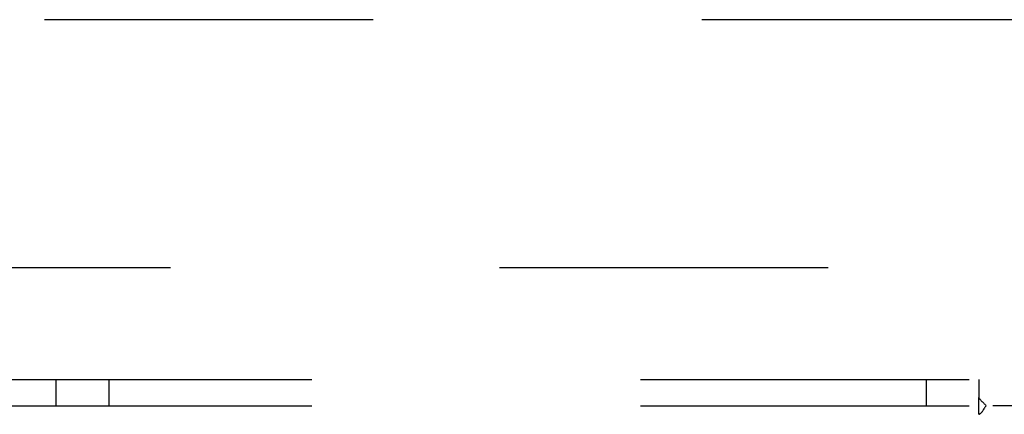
# Model space of a CAD drawing. Header units: inches. Extents: x 0 to 283, y 0 to 183.
# Tile 190 of 256: x 116.7 to 121.37, y 122.87 to 124.75. Entities that reach past the tile are written whole.
import ezdxf

# ---------------------------------------------------------------- set-up
doc = ezdxf.new("R2010")
doc.units = ezdxf.units.IN
doc.header["$LTSCALE"] = 15.583333
doc.header["$MEASUREMENT"] = 0
doc.linetypes.add('HIDDEN', pattern=[0.2, 0.1, -0.1])
for name, color, linetype in [('DEFAULT_2', 8, 'HIDDEN'), ('RIGHTHAND_DOOR_ASSEMBLY', 7, 'CONTINUOUS'), ('SUBPANEL', 7, 'CONTINUOUS')]:
    doc.layers.add(name, color=color, linetype=linetype)

msp = doc.modelspace()

# ---------------------------------------------------------------- linework, layer by layer
at = {"layer": 'DEFAULT_2', "color": 8, "linetype": 'HIDDEN'}
msp.add_line((90.9253, 123.572), (123.5293, 123.572), dxfattribs=at)
at = {"layer": 'RIGHTHAND_DOOR_ASSEMBLY', "color": 8, "linetype": 'HIDDEN'}
msp.add_line((124.6106, 124.747), (89.8241, 124.747), dxfattribs=at)
at = {"layer": 'SUBPANEL', "color": 8, "linetype": 'HIDDEN'}
for p, q in [((57.3106, 123.0407), (121.2481, 123.0407)), ((116.8731, 123.0407), (116.8731, 122.9157)), ((117.1231, 123.0407), (117.1231, 122.9157)), ((120.9981, 123.0407), (120.9981, 122.9157)), ((121.2481, 123.0407), (121.2481, 122.9543)), ((57.3106, 122.9157), (121.2481, 122.9157)), ((121.2481, 122.8749), (121.2481, 122.9543)), ((122.8731, 122.9157), (121.2834, 122.9157))]:
    msp.add_line(p, q, dxfattribs=at)
for points in [[(121.2481, 122.9543), (121.2499, 122.9518), (121.2516, 122.9495), (121.2534, 122.9473), (121.2551, 122.9452), (121.2568, 122.9432), (121.2585, 122.9413), (121.2601, 122.9395), (121.2618, 122.9378), (121.2634, 122.9361), (121.2651, 122.9344), (121.2703, 122.9293)], [(121.2703, 122.9293), (121.2723, 122.9273), (121.2743, 122.9253), (121.2764, 122.9232), (121.2783, 122.9212), (121.2802, 122.9192), (121.2819, 122.9174), (121.2834, 122.9157)], [(121.2732, 122.901), (121.2747, 122.9033), (121.2761, 122.9057), (121.2776, 122.908), (121.2791, 122.9101), (121.2806, 122.9122), (121.282, 122.914), (121.2834, 122.9157)], [(121.2481, 122.8749), (121.2499, 122.8755), (121.2516, 122.8763), (121.2533, 122.8772), (121.2549, 122.8781), (121.2564, 122.8792), (121.258, 122.8804), (121.2595, 122.8818), (121.261, 122.8833), (121.2625, 122.8849), (121.2639, 122.8865), (121.2652, 122.8883), (121.2665, 122.8902), (121.2679, 122.8922), (121.2692, 122.8943), (121.2705, 122.8964), (121.2732, 122.901)]]:
    msp.add_lwpolyline(points, dxfattribs=at)

doc.saveas('drawing.dxf')
